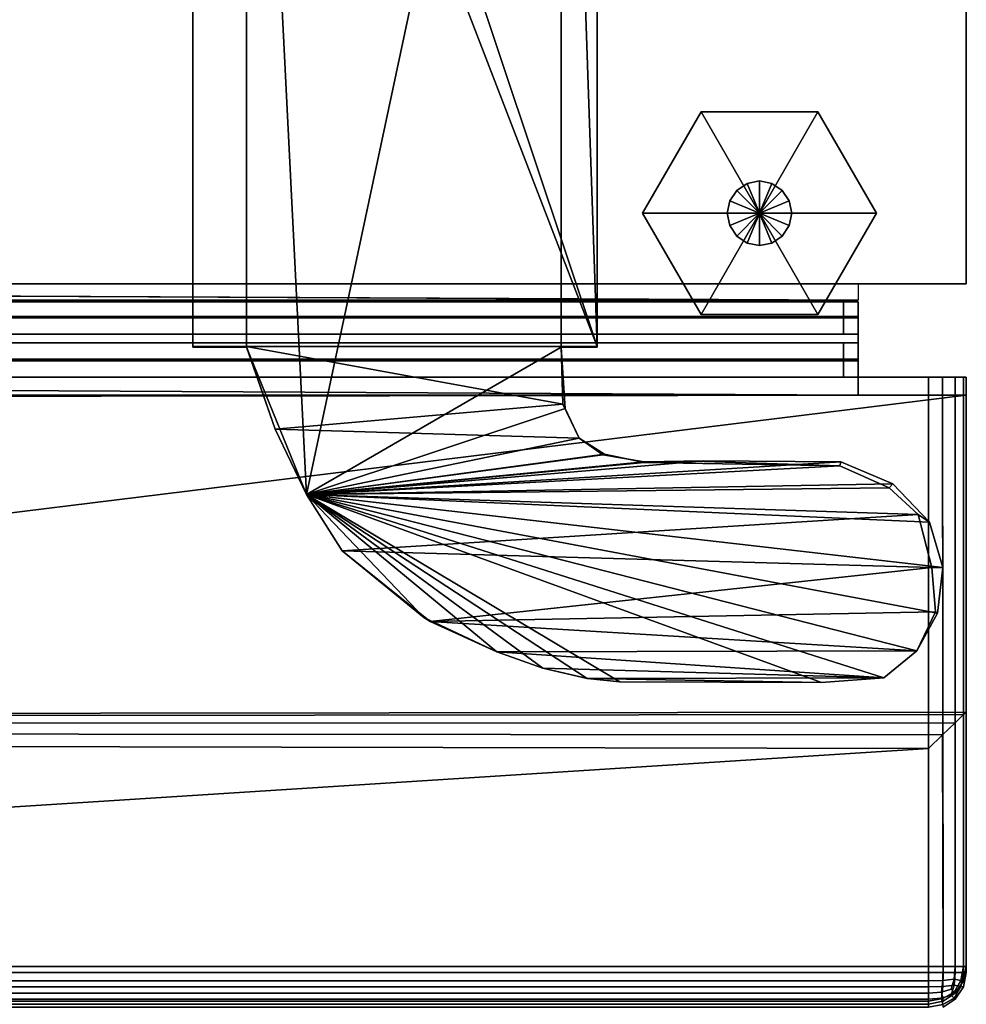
# Model space of a CAD drawing. Extents: x -17.9 to 17.9, y -15.7 to 14.9.
# Tile 17 of 18: x 13.1 to 17.9, y -13 to -8. Entities that reach past the tile are written whole.
import ezdxf

# ---------------------------------------------------------------- set-up
doc = ezdxf.new("R2010")
doc.units = 0
doc.linetypes.add('SOLIDLINE', pattern=[0])
for name, color, linetype in [('BSH_B36CT81SNS_SYMBOL___Body__1', 7, 'SOLIDLINE'), ('BSH_B36CT81SNS_SYMBOL___Casters', 7, 'SOLIDLINE'), ('BSH_B36CT81SNS_SYMBOL___Doors__', 7, 'SOLIDLINE'), ('BSH_B36CT81SNS_SYMBOL___Drawer_', 7, 'SOLIDLINE')]:
    doc.layers.add(name, color=color, linetype=linetype)

msp = doc.modelspace()

# ---------------------------------------------------------------- linework, layer by layer
at = {"layer": 'BSH_B36CT81SNS_SYMBOL___Body__1', "color": 7}
for points in [[(-17.9203, -9.36205, 0.856144), (-17.9203, 14.9267, 0.856144), (17.9203, 14.9267, 0.856144), (17.9203, -9.36205, 0.856144)], [(-17.9203, 14.9267, 71.6189), (-17.9203, -9.36205, 71.6189), (17.9203, -9.36205, 71.6189), (17.9203, 14.9267, 71.6189)], [(17.9203, -9.36205, 0.856144), (17.9203, 14.9267, 0.856144), (17.9203, 14.9267, 71.6189), (17.9203, -9.36205, 71.6189)], [(13.9918, -4.35827, 71.709), (13.9918, -4.35522, 70.8052), (13.9918, -9.68183, 70.8052), (13.9918, -9.68489, 71.709)], [(13.9918, -4.35522, 70.8052), (16.0449, -9.68183, 70.8052), (13.9918, -9.68183, 70.8052)], [(16.0449, -9.68183, 70.8052), (13.9918, -4.35522, 70.8052), (14.2652, -4.35522, 70.8052)], [(13.9918, -4.35827, 71.709), (13.9918, -9.68489, 71.709), (14.2652, -9.68489, 71.709), (14.2652, -4.35827, 71.709)], [(16.0449, -9.68183, 70.8052), (14.2652, -4.35522, 70.8052), (15.8625, -4.35522, 70.8052)], [(14.569, -10.4336, 71.709), (15.8625, -4.35827, 71.709), (14.2652, -4.35827, 71.709)], [(14.569, -10.4336, 71.709), (14.2652, -4.35827, 71.709), (14.2652, -9.68489, 71.709)], [(14.569, -10.4336, 71.709), (15.8625, -9.68489, 71.709), (15.8625, -4.35827, 71.709)], [(16.0449, -9.68183, 70.8052), (15.8625, -4.35522, 70.8052), (16.0449, -4.35522, 70.8052)], [(16.0449, -9.68489, 71.709), (16.0449, -4.35827, 71.709), (15.8625, -4.35827, 71.709), (15.8625, -9.68489, 71.709)], [(16.0449, -4.35522, 70.8052), (16.0449, -4.35827, 71.709), (16.0449, -9.68489, 71.709), (16.0449, -9.68183, 70.8052)], [(17.9203, -9.36205, 0.856144), (17.9203, -9.36205, 71.6189), (-17.9203, -9.36205, 71.6189), (-17.9203, -9.36205, 0.856144)], [(13.9918, -9.68489, 71.709), (13.9918, -9.68183, 70.8052), (14.2652, -9.68183, 70.8052), (14.2652, -9.68489, 71.709)], [(13.9918, -9.68183, 70.8052), (16.0449, -9.68183, 70.8052), (15.8625, -9.68183, 70.8052)], [(13.9918, -9.68183, 70.8052), (15.8625, -9.68183, 70.8052), (14.2652, -9.68183, 70.8052)], [(14.4106, -10.1014, 70.8052), (14.4106, -10.1014, 71.709), (14.2652, -9.68489, 71.709), (14.2652, -9.68183, 70.8052)], [(14.2652, -9.68183, 70.8052), (15.8625, -9.68183, 70.8052), (15.8708, -9.9735, 70.8052)], [(14.2652, -9.68183, 70.8052), (15.8708, -9.9735, 70.8052), (14.4106, -10.1014, 70.8052)], [(14.569, -10.4336, 71.709), (14.2652, -9.68489, 71.709), (14.4106, -10.1014, 71.709)], [(14.569, -10.4336, 71.709), (15.8837, -9.99541, 71.709), (15.8625, -9.68489, 71.709)], [(15.8837, -9.99541, 71.709), (15.8708, -9.9735, 70.8052), (15.8625, -9.68183, 70.8052), (15.8625, -9.68489, 71.709)], [(16.0449, -9.68183, 70.8052), (16.0449, -9.68489, 71.709), (15.8625, -9.68489, 71.709), (15.8625, -9.68183, 70.8052)], [(14.4106, -10.1014, 70.8052), (15.8708, -9.9735, 70.8052), (15.9546, -10.1462, 70.8052)], [(14.569, -10.4336, 71.709), (15.9546, -10.1462, 71.709), (15.8837, -9.99541, 71.709)], [(15.9546, -10.1462, 71.709), (15.9546, -10.1462, 70.8052), (15.8708, -9.9735, 70.8052), (15.8837, -9.99541, 71.709)], [(14.4106, -10.1014, 71.709), (14.4106, -10.1014, 70.8052), (14.569, -10.4336, 70.8052), (14.569, -10.4336, 71.709)], [(14.4106, -10.1014, 70.8052), (15.9546, -10.1462, 70.8052), (14.569, -10.4336, 70.8052)], [(14.569, -10.4336, 71.709), (16.0747, -10.2316, 71.709), (15.9546, -10.1462, 71.709)], [(14.569, -10.4336, 70.8052), (15.9546, -10.1462, 70.8052), (16.0824, -10.2288, 70.8052)], [(16.0747, -10.2316, 71.709), (16.0824, -10.2288, 70.8052), (15.9546, -10.1462, 70.8052), (15.9546, -10.1462, 71.709)], [(14.569, -10.4336, 70.8052), (16.0824, -10.2288, 70.8052), (16.2844, -10.2705, 70.8052)], [(14.569, -10.4336, 71.709), (16.2844, -10.2675, 71.709), (16.0747, -10.2316, 71.709)], [(16.2844, -10.2675, 71.709), (16.2844, -10.2705, 70.8052), (16.0824, -10.2288, 70.8052), (16.0747, -10.2316, 71.709)], [(14.569, -10.4336, 71.709), (17.2837, -10.2663, 71.709), (16.5868, -10.2614, 71.709)], [(14.569, -10.4336, 71.709), (16.5868, -10.2614, 71.709), (16.2844, -10.2675, 71.709)], [(14.569, -10.4336, 71.709), (17.5473, -10.3784, 71.709), (17.2837, -10.2663, 71.709)], [(16.2844, -10.2705, 70.8052), (17.2786, -10.2868, 70.8052), (14.569, -10.4336, 70.8052)], [(17.2786, -10.2868, 70.8052), (17.5285, -10.399, 70.8052), (14.569, -10.4336, 70.8052)], [(16.5868, -10.2614, 71.709), (16.5374, -10.2641, 70.8052), (16.2844, -10.2705, 70.8052), (16.2844, -10.2675, 71.709)], [(16.2844, -10.2705, 70.8052), (16.5374, -10.2641, 70.8052), (17.2786, -10.2868, 70.8052)], [(17.2837, -10.2663, 71.709), (17.2786, -10.2868, 70.8052), (16.5374, -10.2641, 70.8052), (16.5868, -10.2614, 71.709)], [(17.5473, -10.3784, 71.709), (17.5285, -10.399, 70.8052), (17.2786, -10.2868, 70.8052), (17.2837, -10.2663, 71.709)], [(14.569, -10.4336, 71.709), (17.7329, -10.574, 71.709), (17.5473, -10.3784, 71.709)], [(14.569, -10.4336, 70.8052), (17.5285, -10.399, 70.8052), (17.6757, -10.5349, 70.8052)], [(17.7329, -10.574, 71.709), (17.6757, -10.5349, 70.8052), (17.5285, -10.399, 70.8052), (17.5473, -10.3784, 71.709)], [(14.569, -10.4336, 71.709), (14.569, -10.4336, 70.8052), (14.7502, -10.7191, 70.8052), (14.7502, -10.7191, 71.709)], [(14.569, -10.4336, 71.709), (14.7502, -10.7191, 71.709), (15.1653, -11.0572, 71.709)], [(14.569, -10.4336, 71.709), (15.1653, -11.0572, 71.709), (15.5355, -11.2324, 71.709)], [(14.569, -10.4336, 71.709), (15.5355, -11.2324, 71.709), (15.7704, -11.3159, 71.709)], [(14.569, -10.4336, 71.709), (15.7704, -11.3159, 71.709), (15.9946, -11.3675, 71.709)], [(14.569, -10.4336, 71.709), (15.9946, -11.3675, 71.709), (16.1604, -11.385, 71.709)], [(14.569, -10.4336, 71.709), (16.1604, -11.385, 71.709), (17.1849, -11.388, 71.709)], [(14.569, -10.4336, 71.709), (17.1849, -11.388, 71.709), (17.5015, -11.3635, 71.709)], [(14.569, -10.4336, 71.709), (17.5015, -11.3635, 71.709), (17.6695, -11.2267, 71.709)], [(14.569, -10.4336, 71.709), (17.6695, -11.2267, 71.709), (17.7739, -11.0356, 71.7087)], [(14.569, -10.4336, 71.709), (17.7739, -11.0356, 71.7087), (17.8003, -10.8045, 71.709)], [(14.569, -10.4336, 71.709), (17.8003, -10.8045, 71.709), (17.7329, -10.574, 71.709)], [(14.569, -10.4336, 70.8052), (17.6757, -10.5349, 70.8052), (14.7502, -10.7191, 70.8052)], [(14.7502, -10.7191, 70.8052), (17.6757, -10.5349, 70.8052), (17.7453, -10.8045, 70.8052)], [(17.8003, -10.8045, 71.709), (17.7453, -10.8045, 70.8052), (17.6757, -10.5349, 70.8052), (17.7329, -10.574, 71.709)], [(15.1973, -11.0783, 70.8052), (15.1653, -11.0572, 71.709), (14.7502, -10.7191, 71.709), (14.7502, -10.7191, 70.8052)], [(14.7502, -10.7191, 70.8052), (17.7453, -10.8045, 70.8052), (15.1973, -11.0783, 70.8052)], [(17.7453, -10.8045, 70.8052), (17.7639, -11.0285, 70.8121), (15.1973, -11.0783, 70.8052)], [(17.7739, -11.0356, 71.7087), (17.7639, -11.0285, 70.8121), (17.7453, -10.8045, 70.8052), (17.8003, -10.8045, 71.709)], [(15.1973, -11.0783, 70.8052), (17.7639, -11.0285, 70.8121), (17.6695, -11.2267, 70.8052)], [(17.6695, -11.2267, 71.709), (17.6695, -11.2267, 70.8052), (17.7639, -11.0285, 70.8121), (17.7739, -11.0356, 71.7087)], [(15.1653, -11.0572, 71.709), (15.1973, -11.0783, 70.8052), (15.5355, -11.2324, 70.8052), (15.5355, -11.2324, 71.709)], [(15.1973, -11.0783, 70.8052), (17.6695, -11.2267, 70.8052), (15.5355, -11.2324, 70.8052)], [(15.5355, -11.2324, 70.8052), (17.6695, -11.2267, 70.8052), (17.5015, -11.3635, 70.8052)], [(15.5355, -11.2324, 71.709), (15.5355, -11.2324, 70.8052), (15.7704, -11.3159, 70.8052), (15.7704, -11.3159, 71.709)], [(15.5355, -11.2324, 70.8052), (17.5015, -11.3635, 70.8052), (15.7704, -11.3159, 70.8052)], [(17.5015, -11.3635, 71.709), (17.5015, -11.3635, 70.8052), (17.6695, -11.2267, 70.8052), (17.6695, -11.2267, 71.709)], [(15.9946, -11.3675, 71.709), (15.7704, -11.3159, 71.709), (15.7704, -11.3159, 70.8052), (15.9967, -11.3675, 70.8052)], [(15.9967, -11.3675, 70.8052), (15.7704, -11.3159, 70.8052), (17.5015, -11.3635, 70.8052)], [(15.9946, -11.3675, 71.709), (15.9967, -11.3675, 70.8052), (16.1604, -11.385, 70.8052), (16.1604, -11.385, 71.709)], [(15.9967, -11.3675, 70.8052), (17.5015, -11.3635, 70.8052), (17.1849, -11.388, 70.8052)], [(15.9967, -11.3675, 70.8052), (17.1849, -11.388, 70.8052), (16.1604, -11.385, 70.8052)], [(17.1849, -11.388, 70.8052), (17.1849, -11.388, 71.709), (16.1604, -11.385, 71.709), (16.1604, -11.385, 70.8052)], [(17.1849, -11.388, 71.709), (17.1849, -11.388, 70.8052), (17.5015, -11.3635, 70.8052), (17.5015, -11.3635, 71.709)]]:
    msp.add_3dface(points, dxfattribs=at)
at = {"layer": 'BSH_B36CT81SNS_SYMBOL___Casters', "color": 7}
for points in [[(16.573, -8.48969, 0.709918), (16.276, -9.00415, 0.709918), (16.87, -9.00415, 0.709918)], [(16.573, -8.48969, 0.709918), (16.573, -8.48969, 0.327239), (16.276, -9.00415, 0.327239), (16.276, -9.00415, 0.709918)], [(16.573, -8.48969, 0.327239), (16.87, -9.00415, 0.327239), (16.276, -9.00415, 0.327239)], [(17.167, -8.48969, 0.709918), (16.573, -8.48969, 0.709918), (16.87, -9.00415, 0.709918)], [(17.167, -8.48969, 0.709918), (17.167, -8.48969, 0.327239), (16.573, -8.48969, 0.327239), (16.573, -8.48969, 0.709918)], [(17.167, -8.48969, 0.327239), (16.87, -9.00415, 0.327239), (16.573, -8.48969, 0.327239)], [(17.464, -9.00415, 0.709918), (17.167, -8.48969, 0.709918), (16.87, -9.00415, 0.709918)], [(17.464, -9.00415, 0.327239), (16.87, -9.00415, 0.327239), (17.167, -8.48969, 0.327239)], [(17.464, -9.00415, 0.709918), (17.464, -9.00415, 0.327239), (17.167, -8.48969, 0.327239), (17.167, -8.48969, 0.709918)], [(16.87, -8.84039, 1.07602), (16.87, -8.84039, 0.709718), (16.8073, -8.85286, 0.709718), (16.8073, -8.85286, 1.07602)], [(16.87, -8.84039, 0.709718), (16.87, -9.00415, 0.709718), (16.8073, -8.85286, 0.709718)], [(16.9327, -8.85286, 1.07602), (16.9327, -8.85286, 0.709718), (16.87, -8.84039, 0.709718), (16.87, -8.84039, 1.07602)], [(16.9327, -8.85286, 0.709718), (16.87, -9.00415, 0.709718), (16.87, -8.84039, 0.709718)], [(16.7542, -8.88835, 1.07602), (16.7542, -8.88835, 0.709718), (16.7187, -8.94148, 0.709718), (16.7187, -8.94148, 1.07602)], [(16.7542, -8.88835, 0.709718), (16.87, -9.00415, 0.709718), (16.7187, -8.94148, 0.709718)], [(16.8073, -8.85286, 1.07602), (16.8073, -8.85286, 0.709718), (16.7542, -8.88835, 0.709718), (16.7542, -8.88835, 1.07602)], [(16.8073, -8.85286, 0.709718), (16.87, -9.00415, 0.709718), (16.7542, -8.88835, 0.709718)], [(16.9858, -8.88835, 0.709718), (16.87, -9.00415, 0.709718), (16.9327, -8.85286, 0.709718)], [(17.0213, -8.94148, 0.709718), (16.87, -9.00415, 0.709718), (16.9858, -8.88835, 0.709718)], [(16.9858, -8.88835, 1.07602), (16.9858, -8.88835, 0.709718), (16.9327, -8.85286, 0.709718), (16.9327, -8.85286, 1.07602)], [(17.0213, -8.94148, 1.07602), (17.0213, -8.94148, 0.709718), (16.9858, -8.88835, 0.709718), (16.9858, -8.88835, 1.07602)], [(16.7187, -8.94148, 1.07602), (16.7187, -8.94148, 0.709718), (16.7062, -9.00415, 0.709718), (16.7062, -9.00415, 1.07602)], [(16.7187, -8.94148, 0.709718), (16.87, -9.00415, 0.709718), (16.7062, -9.00415, 0.709718)], [(17.0338, -9.00415, 0.709718), (16.87, -9.00415, 0.709718), (17.0213, -8.94148, 0.709718)], [(17.0338, -9.00415, 1.07602), (17.0338, -9.00415, 0.709718), (17.0213, -8.94148, 0.709718), (17.0213, -8.94148, 1.07602)], [(16.276, -9.00415, 0.709918), (16.573, -9.51861, 0.709918), (16.87, -9.00415, 0.709918)], [(16.276, -9.00415, 0.709918), (16.276, -9.00415, 0.327239), (16.573, -9.51861, 0.327239), (16.573, -9.51861, 0.709918)], [(16.276, -9.00415, 0.327239), (16.87, -9.00415, 0.327239), (16.573, -9.51861, 0.327239)], [(16.573, -9.51861, 0.709918), (17.167, -9.51861, 0.709918), (16.87, -9.00415, 0.709918)], [(16.573, -9.51861, 0.327239), (16.87, -9.00415, 0.327239), (17.167, -9.51861, 0.327239)], [(16.7062, -9.00415, 1.07602), (16.7062, -9.00415, 0.709718), (16.7187, -9.06681, 0.709718), (16.7187, -9.06681, 1.07602)], [(16.7062, -9.00415, 0.709718), (16.87, -9.00415, 0.709718), (16.7187, -9.06681, 0.709718)], [(16.7187, -9.06681, 0.709718), (16.87, -9.00415, 0.709718), (16.7542, -9.11994, 0.709718)], [(16.7542, -9.11994, 0.709718), (16.87, -9.00415, 0.709718), (16.8073, -9.15544, 0.709718)], [(16.8073, -9.15544, 0.709718), (16.87, -9.00415, 0.709718), (16.87, -9.1679, 0.709718)], [(17.167, -9.51861, 0.709918), (17.464, -9.00415, 0.709918), (16.87, -9.00415, 0.709918)], [(17.167, -9.51861, 0.327239), (16.87, -9.00415, 0.327239), (17.464, -9.00415, 0.327239)], [(17.0213, -9.06681, 0.709718), (16.87, -9.00415, 0.709718), (17.0338, -9.00415, 0.709718)], [(16.9858, -9.11994, 0.709718), (16.87, -9.00415, 0.709718), (17.0213, -9.06681, 0.709718)], [(16.9327, -9.15544, 0.709718), (16.87, -9.00415, 0.709718), (16.9858, -9.11994, 0.709718)], [(16.87, -9.1679, 0.709718), (16.87, -9.00415, 0.709718), (16.9327, -9.15544, 0.709718)], [(17.0213, -9.06681, 1.07602), (17.0213, -9.06681, 0.709718), (17.0338, -9.00415, 0.709718), (17.0338, -9.00415, 1.07602)], [(17.167, -9.51861, 0.709918), (17.167, -9.51861, 0.327239), (17.464, -9.00415, 0.327239), (17.464, -9.00415, 0.709918)], [(16.7187, -9.06681, 1.07602), (16.7187, -9.06681, 0.709718), (16.7542, -9.11994, 0.709718), (16.7542, -9.11994, 1.07602)], [(16.9858, -9.11994, 1.07602), (16.9858, -9.11994, 0.709718), (17.0213, -9.06681, 0.709718), (17.0213, -9.06681, 1.07602)], [(16.7542, -9.11994, 1.07602), (16.7542, -9.11994, 0.709718), (16.8073, -9.15544, 0.709718), (16.8073, -9.15544, 1.07602)], [(16.9327, -9.15544, 1.07602), (16.9327, -9.15544, 0.709718), (16.9858, -9.11994, 0.709718), (16.9858, -9.11994, 1.07602)], [(16.8073, -9.15544, 1.07602), (16.8073, -9.15544, 0.709718), (16.87, -9.1679, 0.709718), (16.87, -9.1679, 1.07602)], [(16.87, -9.1679, 1.07602), (16.87, -9.1679, 0.709718), (16.9327, -9.15544, 0.709718), (16.9327, -9.15544, 1.07602)], [(16.573, -9.51861, 0.709918), (16.573, -9.51861, 0.327239), (17.167, -9.51861, 0.327239), (17.167, -9.51861, 0.709918)]]:
    msp.add_3dface(points, dxfattribs=at)
at = {"layer": 'BSH_B36CT81SNS_SYMBOL___Doors__', "color": 7}
for points in [[(17.3717, -9.45344, 27.704), (0.74753, -9.4535, 27.7039), (0.504996, -9.4535, 69.2829), (17.3717, -9.4535, 69.2829)], [(0.504996, -9.53612, 69.2829), (17.3717, -9.53612, 69.2829), (17.3717, -9.4535, 69.2829), (0.504996, -9.4535, 69.2829)], [(0.747359, -9.53612, 27.7039), (0.74753, -9.4535, 27.7039), (17.3717, -9.45344, 27.704), (17.3717, -9.53612, 27.704)], [(17.3717, -9.53612, 27.704), (17.3717, -9.45344, 27.704), (17.3717, -9.4535, 69.2829), (17.3717, -9.53612, 69.2829)], [(17.2963, -9.53612, 27.7793), (17.2963, -9.61909, 27.7793), (0.287151, -9.61917, 27.7793), (0.287323, -9.5362, 27.7793)], [(17.3717, -9.53612, 27.704), (17.2963, -9.53612, 27.7793), (0.287323, -9.5362, 27.7793), (0.747359, -9.53612, 27.7039)], [(0.504996, -9.53612, 69.2829), (0.580349, -9.5362, 69.2075), (17.2963, -9.53612, 69.2075), (17.3717, -9.53612, 69.2829)], [(0.580349, -9.5362, 69.2075), (0.580349, -9.61917, 69.2075), (17.2963, -9.61909, 69.2075), (17.2963, -9.53612, 69.2075)], [(17.2963, -9.53612, 69.2075), (17.2963, -9.61909, 69.2075), (17.2963, -9.61909, 27.7793), (17.2963, -9.53612, 27.7793)], [(17.3717, -9.53612, 69.2829), (17.2963, -9.53612, 69.2075), (17.2963, -9.53612, 27.7793), (17.3717, -9.53612, 27.704)], [(0.747187, -9.61909, 27.7039), (0.287151, -9.61917, 27.7793), (17.2963, -9.61909, 27.7793), (17.3717, -9.61909, 27.704)], [(17.3717, -9.75315, 69.2829), (17.3717, -9.61909, 69.2829), (0.504996, -9.61909, 69.2829), (0.504996, -9.75315, 69.2829)], [(17.3717, -9.61909, 69.2829), (17.2963, -9.61909, 69.2075), (0.580349, -9.61917, 69.2075), (0.504996, -9.61909, 69.2829)], [(0.746909, -9.75315, 27.7039), (0.747187, -9.61909, 27.7039), (17.3717, -9.61909, 27.704), (17.3717, -9.75315, 27.704)], [(17.3717, -9.61909, 27.704), (17.2963, -9.61909, 27.7793), (17.2963, -9.61909, 69.2075), (17.3717, -9.61909, 69.2829)], [(17.3717, -9.75315, 27.704), (17.3717, -9.61909, 27.704), (17.3717, -9.61909, 69.2829), (17.3717, -9.75315, 69.2829)], [(0.286702, -9.8362, 27.7793), (0.286874, -9.75323, 27.7793), (17.2963, -9.75315, 27.7793), (17.2963, -9.83612, 27.7793)], [(17.3717, -9.75315, 27.704), (17.2963, -9.75315, 27.7793), (0.286874, -9.75323, 27.7793), (0.746909, -9.75315, 27.7039)], [(0.504996, -9.75315, 69.2829), (0.580348, -9.75323, 69.2075), (17.2963, -9.75315, 69.2075), (17.3717, -9.75315, 69.2829)], [(0.580348, -9.75323, 69.2075), (0.580348, -9.8362, 69.2075), (17.2963, -9.83612, 69.2075), (17.2963, -9.75315, 69.2075)], [(17.2963, -9.83612, 27.7793), (17.2963, -9.75315, 27.7793), (17.2963, -9.75315, 69.2075), (17.2963, -9.83612, 69.2075)], [(17.3717, -9.75315, 69.2829), (17.2963, -9.75315, 69.2075), (17.2963, -9.75315, 27.7793), (17.3717, -9.75315, 27.704)], [(0.746737, -9.83612, 27.7039), (0.286702, -9.8362, 27.7793), (17.2963, -9.83612, 27.7793), (17.3717, -9.83612, 27.704)], [(17.3717, -9.83612, 69.2829), (17.2963, -9.83612, 69.2075), (0.580348, -9.8362, 69.2075), (0.504996, -9.83612, 69.2829)], [(0.504996, -9.83612, 69.2829), (4.72735, -9.93687, 69.2829), (17.3717, -9.92775, 69.2829)], [(0.504996, -9.83612, 69.2829), (17.3717, -9.92775, 69.2829), (17.3717, -9.83612, 69.2829)], [(17.3717, -9.83612, 27.704), (17.3717, -9.92775, 27.704), (0.746547, -9.92775, 27.704), (0.746737, -9.83612, 27.7039)], [(17.3717, -9.83612, 27.704), (17.2963, -9.83612, 27.7793), (17.2963, -9.83612, 69.2075), (17.3717, -9.83612, 69.2829)], [(17.3717, -9.83612, 69.2829), (17.3717, -9.92775, 69.2829), (17.3717, -9.92775, 27.704), (17.3717, -9.83612, 27.704)], [(0.389134, -12.8304, 27.3816), (0.389134, -9.92775, 27.3816), (17.7291, -9.92775, 27.3816), (17.7291, -12.8304, 27.3816)], [(0.389134, -9.92775, 27.3816), (0.746547, -9.92775, 27.704), (17.3717, -9.92775, 27.704)], [(0.389134, -9.92775, 27.3816), (17.3717, -9.92775, 27.704), (17.7554, -9.92775, 27.4785)], [(0.389134, -9.92775, 27.3816), (17.7554, -9.92775, 27.4785), (17.7291, -9.92775, 27.3816)], [(17.9203, -9.92775, 70.6139), (17.3717, -9.92775, 69.2829), (4.72735, -9.93687, 69.2829), (4.73963, -9.94326, 70.6139)], [(4.73064, -11.5544, 70.6139), (17.9203, -9.92775, 70.6139), (4.73963, -9.94326, 70.6139)], [(4.73064, -11.5544, 70.6139), (17.9203, -11.5381, 70.6139), (17.9203, -9.92775, 70.6139)], [(17.9203, -9.92775, 27.5728), (17.7554, -9.92775, 27.4785), (17.3717, -9.92775, 27.704)], [(17.9203, -9.92775, 27.5728), (17.3717, -9.92775, 27.704), (17.3717, -9.92775, 69.2829)], [(17.9203, -9.92775, 27.5728), (17.3717, -9.92775, 69.2829), (17.9203, -9.92775, 70.6139)], [(17.8023, -12.8304, 27.3961), (17.7291, -12.8304, 27.3816), (17.7291, -9.92775, 27.3816), (17.7995, -9.92775, 27.395)], [(17.9069, -9.92775, 27.5024), (17.7995, -9.92775, 27.395), (17.7291, -9.92775, 27.3816)], [(17.9069, -9.92775, 27.5024), (17.7291, -9.92775, 27.3816), (17.7554, -9.92775, 27.4785)], [(17.9069, -9.92775, 27.5024), (17.7554, -9.92775, 27.4785), (17.9203, -9.92775, 27.5728)], [(17.8643, -12.8304, 27.4376), (17.8023, -12.8304, 27.3961), (17.7995, -9.92775, 27.395), (17.8643, -9.92775, 27.4376)], [(17.9069, -9.92775, 27.5024), (17.8643, -9.92775, 27.4376), (17.7995, -9.92775, 27.395)], [(17.9058, -12.8304, 27.4997), (17.8643, -12.8304, 27.4376), (17.8643, -9.92775, 27.4376), (17.9069, -9.92775, 27.5024)], [(17.9203, -12.8304, 27.5728), (17.9058, -12.8304, 27.4997), (17.9069, -9.92775, 27.5024), (17.9203, -9.92775, 27.5728)], [(17.9203, -9.92775, 27.5728), (17.9203, -9.92775, 70.6139), (17.9203, -11.5381, 70.6139)], [(17.9203, -11.5381, 70.6139), (17.9203, -12.8304, 27.5728), (17.9203, -9.92775, 27.5728)], [(4.72029, -11.5644, 71.7797), (4.68749, -11.5961, 71.8446), (17.8643, -11.5921, 71.8446), (17.9069, -11.551, 71.7797)], [(4.73064, -11.5544, 71.7093), (4.72029, -11.5644, 71.7797), (17.9069, -11.551, 71.7797), (17.9203, -11.5381, 71.7093)], [(4.73064, -11.5544, 70.6139), (4.73064, -11.5544, 71.7093), (17.9203, -11.5381, 71.7093), (17.9203, -11.5381, 70.6139)], [(17.9069, -11.551, 71.7797), (17.8643, -11.5921, 71.8446), (17.8643, -12.8304, 71.8446), (17.9058, -12.8304, 71.7825)], [(17.9203, -11.5381, 71.7093), (17.9069, -11.551, 71.7797), (17.9058, -12.8304, 71.7825), (17.9203, -12.8304, 71.7093)], [(17.9203, -11.5381, 70.6139), (17.9203, -11.5381, 71.7093), (17.9203, -12.8304, 71.7093)], [(17.9203, -11.5381, 70.6139), (17.9203, -12.8304, 71.7093), (17.9203, -12.8304, 27.5728)], [(4.68749, -11.5961, 71.8446), (4.63754, -11.6444, 71.8871), (17.7995, -11.6545, 71.8871), (17.8643, -11.5921, 71.8446)], [(17.8643, -11.5921, 71.8446), (17.7995, -11.6545, 71.8871), (17.8023, -12.8304, 71.886), (17.8643, -12.8304, 71.8446)], [(4.63754, -11.6444, 71.8871), (4.58331, -11.6967, 71.9006), (17.7291, -11.7224, 71.9006), (17.7995, -11.6545, 71.8871)], [(0.389134, -12.8304, 71.9006), (17.7291, -11.7224, 71.9006), (4.58331, -11.6967, 71.9006)], [(17.7995, -11.6545, 71.8871), (17.7291, -11.7224, 71.9006), (17.7291, -12.8304, 71.9006), (17.8023, -12.8304, 71.886)], [(0.389134, -12.8304, 71.9006), (17.7291, -12.8304, 71.9006), (17.7291, -11.7224, 71.9006)], [(0.389134, -12.8304, 71.9006), (0.389134, -12.9035, 71.886), (17.7291, -12.9035, 71.886), (17.7291, -12.8304, 71.9006)], [(17.7291, -12.8304, 27.3816), (17.7291, -12.9035, 27.3961), (0.389134, -12.9035, 27.3961), (0.389134, -12.8304, 27.3816)], [(17.8007, -12.902, 71.8719), (17.8023, -12.8304, 71.886), (17.7291, -12.8304, 71.9006), (17.7291, -12.9035, 71.886)], [(17.8007, -12.902, 27.4103), (17.7291, -12.9035, 27.3961), (17.7291, -12.8304, 27.3816), (17.8023, -12.8304, 27.3961)], [(17.859, -12.8953, 71.8392), (17.8643, -12.8304, 71.8446), (17.8023, -12.8304, 71.886), (17.8007, -12.902, 71.8719)], [(17.8007, -12.902, 27.4103), (17.8023, -12.8304, 27.3961), (17.8643, -12.8304, 27.4376), (17.859, -12.8953, 27.4429)], [(17.8917, -12.902, 71.7809), (17.9058, -12.8304, 71.7825), (17.8643, -12.8304, 71.8446), (17.859, -12.8953, 71.8392)], [(17.859, -12.8953, 27.4429), (17.8643, -12.8304, 27.4376), (17.9058, -12.8304, 27.4997), (17.8917, -12.902, 27.5012)], [(17.8917, -12.902, 71.7809), (17.9058, -12.9035, 71.7093), (17.9203, -12.8304, 71.7093), (17.9058, -12.8304, 71.7825)], [(17.8917, -12.902, 27.5012), (17.9058, -12.8304, 27.4997), (17.9203, -12.8304, 27.5728), (17.9058, -12.9035, 27.5728)], [(17.9058, -12.9035, 27.5728), (17.9203, -12.8304, 27.5728), (17.9203, -12.8304, 71.7093), (17.9058, -12.9035, 71.7093)], [(17.7291, -12.9035, 27.3961), (17.7291, -12.9656, 27.4376), (0.389134, -12.9656, 27.4376), (0.389134, -12.9035, 27.3961)], [(0.389134, -12.9035, 71.886), (0.389134, -12.9656, 71.8446), (17.7291, -12.9656, 71.8446), (17.7291, -12.9035, 71.886)], [(17.8007, -12.902, 71.8719), (17.7291, -12.9035, 71.886), (17.7291, -12.9656, 71.8446), (17.7941, -12.9603, 71.8392)], [(17.7941, -12.9603, 27.4429), (17.7291, -12.9656, 27.4376), (17.7291, -12.9035, 27.3961), (17.8007, -12.902, 27.4103)], [(17.859, -12.8953, 71.8392), (17.8007, -12.902, 71.8719), (17.7941, -12.9603, 71.8392), (17.8436, -12.9449, 71.8238)], [(17.7941, -12.9603, 27.4429), (17.8007, -12.902, 27.4103), (17.859, -12.8953, 27.4429), (17.8436, -12.9449, 27.4583)], [(17.859, -12.8953, 27.4429), (17.8917, -12.902, 27.5012), (17.859, -12.9603, 27.5079), (17.8436, -12.9449, 27.4583)], [(17.859, -12.9603, 71.7743), (17.8917, -12.902, 71.7809), (17.859, -12.8953, 71.8392), (17.8436, -12.9449, 71.8238)], [(17.859, -12.9603, 71.7743), (17.8643, -12.9656, 71.7093), (17.9058, -12.9035, 71.7093), (17.8917, -12.902, 71.7809)], [(17.8917, -12.902, 27.5012), (17.9058, -12.9035, 27.5728), (17.8643, -12.9656, 27.5728), (17.859, -12.9603, 27.5079)], [(17.8643, -12.9656, 27.5728), (17.9058, -12.9035, 27.5728), (17.9058, -12.9035, 71.7093), (17.8643, -12.9656, 71.7093)], [(17.859, -12.9603, 27.5079), (17.8007, -12.9929, 27.5012), (17.7941, -12.9603, 27.4429), (17.8436, -12.9449, 27.4583)], [(17.7941, -12.9603, 71.8392), (17.8007, -12.9929, 71.7809), (17.859, -12.9603, 71.7743), (17.8436, -12.9449, 71.8238)], [(17.7291, -12.9656, 27.4376), (17.7291, -13.0071, 27.4997), (0.389134, -13.0071, 27.4997), (0.389134, -12.9656, 27.4376)], [(0.389134, -12.9656, 71.8446), (0.389134, -13.0071, 71.7825), (17.7291, -13.0071, 71.7825), (17.7291, -12.9656, 71.8446)], [(17.7941, -12.9603, 71.8392), (17.7291, -12.9656, 71.8446), (17.7291, -13.0071, 71.7825), (17.8007, -12.9929, 71.7809)], [(17.8007, -12.9929, 27.5012), (17.7291, -13.0071, 27.4997), (17.7291, -12.9656, 27.4376), (17.7941, -12.9603, 27.4429)], [(17.8007, -12.9929, 71.7809), (17.7291, -13.0071, 71.7825), (17.7291, -13.0216, 71.7093), (17.8023, -13.0071, 71.7093)], [(17.8007, -12.9929, 27.5012), (17.8023, -13.0071, 27.5728), (17.7291, -13.0216, 27.5728), (17.7291, -13.0071, 27.4997)], [(17.8007, -12.9929, 71.7809), (17.8023, -13.0071, 71.7093), (17.8643, -12.9656, 71.7093), (17.859, -12.9603, 71.7743)], [(17.859, -12.9603, 27.5079), (17.8643, -12.9656, 27.5728), (17.8023, -13.0071, 27.5728), (17.8007, -12.9929, 27.5012)], [(17.8023, -13.0071, 27.5728), (17.8643, -12.9656, 27.5728), (17.8643, -12.9656, 71.7093), (17.8023, -13.0071, 71.7093)], [(17.7291, -13.0071, 27.4997), (17.7291, -13.0216, 27.5728), (0.389134, -13.0216, 27.5728), (0.389134, -13.0071, 27.4997)], [(0.389134, -13.0071, 71.7825), (0.389134, -13.0216, 71.7093), (17.7291, -13.0216, 71.7093), (17.7291, -13.0071, 71.7825)], [(17.7291, -13.0216, 27.5728), (17.7291, -13.0216, 71.7093), (0.389134, -13.0216, 71.7093), (0.389134, -13.0216, 27.5728)], [(17.7291, -13.0216, 27.5728), (17.8023, -13.0071, 27.5728), (17.8023, -13.0071, 71.7093), (17.7291, -13.0216, 71.7093)]]:
    msp.add_3dface(points, dxfattribs=at)
at = {"layer": 'BSH_B36CT81SNS_SYMBOL___Drawer_', "color": 7}
for points in [[(-0.000751, -9.36338, 2.33287), (17.3717, -9.36338, 2.33287), (17.3717, -9.446, 2.33287), (-0.000751, -9.446, 2.33287)], [(-0.000751, -9.36338, 2.33287), (-0.000751, -9.446, 26.4183), (17.2963, -9.446, 26.4183)], [(-0.000751, -9.36338, 2.33287), (17.2963, -9.446, 26.4183), (17.2963, -9.446, 2.40822)], [(-0.000751, -9.36338, 2.33287), (17.2963, -9.446, 2.40822), (17.3717, -9.446, 2.33287)], [(-0.000751, -9.446, 26.4183), (-0.000751, -9.52897, 26.4183), (17.2963, -9.52897, 26.4183), (17.2963, -9.446, 26.4183)], [(-0.000751, -9.446, 2.40822), (17.2963, -9.446, 2.40822), (17.2963, -9.52897, 2.40822), (-0.000751, -9.52897, 2.40822)], [(-0.000751, -9.446, 2.33287), (17.3717, -9.446, 2.33287), (17.2963, -9.446, 2.40822), (-0.000751, -9.446, 2.40822)], [(17.2963, -9.446, 26.4183), (17.2963, -9.52897, 26.4183), (17.2963, -9.52897, 2.40822), (17.2963, -9.446, 2.40822)], [(-0.000751, -9.52897, 26.4936), (-0.000751, -9.66303, 26.4936), (17.3717, -9.66303, 26.4936), (17.3717, -9.52897, 26.4936)], [(-0.000751, -9.52897, 2.33287), (-0.000751, -9.52897, 2.40822), (17.2963, -9.52897, 2.40822), (17.3717, -9.52897, 2.33287)], [(-0.000751, -9.52897, 26.4936), (17.3717, -9.52897, 26.4936), (17.2963, -9.52897, 26.4183), (-0.000751, -9.52897, 26.4183)], [(-0.000751, -9.52897, 2.33287), (17.3717, -9.52897, 2.33287), (17.3717, -9.66303, 2.33287), (-0.000751, -9.66303, 2.33287)], [(17.3717, -9.52897, 2.33287), (17.2963, -9.52897, 2.40822), (17.2963, -9.52897, 26.4183), (17.3717, -9.52897, 26.4936)], [(17.3717, -9.52897, 26.4936), (17.3717, -9.66303, 26.4936), (17.3717, -9.66303, 2.33287), (17.3717, -9.52897, 2.33287)], [(-0.000751, -9.66303, 26.4936), (-0.000751, -9.66303, 26.4183), (17.2963, -9.66303, 26.4183), (17.3717, -9.66303, 26.4936)], [(-0.000751, -9.66303, 2.40822), (17.2963, -9.66303, 2.40822), (17.2963, -9.746, 2.40822), (-0.000751, -9.746, 2.40822)], [(-0.000751, -9.746, 26.4183), (17.2963, -9.746, 26.4183), (17.2963, -9.66303, 26.4183), (-0.000751, -9.66303, 26.4183)], [(-0.000751, -9.66303, 2.33287), (17.3717, -9.66303, 2.33287), (17.2963, -9.66303, 2.40822), (-0.000751, -9.66303, 2.40822)], [(17.2963, -9.66303, 26.4183), (17.2963, -9.746, 26.4183), (17.2963, -9.746, 2.40822), (17.2963, -9.66303, 2.40822)], [(17.3717, -9.66303, 26.4936), (17.2963, -9.66303, 26.4183), (17.2963, -9.66303, 2.40822), (17.3717, -9.66303, 2.33287)], [(-0.000751, -9.746, 26.4936), (-0.000751, -9.83762, 26.4936), (17.3717, -9.83762, 26.4936), (17.3717, -9.746, 26.4936)], [(-0.000751, -9.746, 2.33287), (-0.000751, -9.746, 2.40822), (17.2963, -9.746, 2.40822), (17.3717, -9.746, 2.33287)], [(-0.000751, -9.746, 2.33287), (17.3717, -9.746, 2.33287), (17.3717, -9.83762, 2.33287), (-0.000751, -9.83762, 2.33287)], [(-0.000751, -9.746, 26.4936), (17.3717, -9.746, 26.4936), (17.2963, -9.746, 26.4183), (-0.000751, -9.746, 26.4183)], [(17.3717, -9.746, 2.33287), (17.2963, -9.746, 2.40822), (17.2963, -9.746, 26.4183), (17.3717, -9.746, 26.4936)], [(17.3717, -9.746, 26.4936), (17.3717, -9.83762, 26.4936), (17.3717, -9.83762, 2.33287), (17.3717, -9.746, 2.33287)], [(-0.000751, -9.83762, 26.8824), (-0.000751, -12.861, 26.8824), (17.7291, -12.861, 26.8824), (17.7291, -9.83762, 26.8824)], [(-0.000751, -9.83762, 1.17527), (17.7291, -9.83762, 1.17527), (17.7291, -12.861, 1.17527), (-0.000751, -12.861, 1.17527)], [(-0.000751, -9.83762, 1.17527), (-0.000751, -9.83762, 2.33287), (17.3717, -9.83762, 2.33287)], [(-0.000751, -9.83762, 1.17527), (17.3717, -9.83762, 2.33287), (17.7851, -9.83762, 1.31051)], [(-0.000751, -9.83762, 1.17527), (17.7851, -9.83762, 1.31051), (17.7291, -9.83762, 1.17527)], [(-0.000751, -9.83762, 26.8824), (17.7291, -9.83762, 26.8824), (17.758, -9.83762, 26.7813)], [(-0.000751, -9.83762, 26.8824), (17.758, -9.83762, 26.7813), (17.3717, -9.83762, 26.4936)], [(-0.000751, -9.83762, 26.8824), (17.3717, -9.83762, 26.4936), (-0.000751, -9.83762, 26.4936)], [(17.9203, -9.83762, 1.36652), (17.7851, -9.83762, 1.31051), (17.3717, -9.83762, 2.33287)], [(17.9203, -9.83762, 1.36652), (17.3717, -9.83762, 2.33287), (17.3717, -9.83762, 26.4936)], [(17.9203, -9.83762, 1.36652), (17.3717, -9.83762, 26.4936), (17.758, -9.83762, 26.7813)], [(17.7291, -9.83762, 1.17527), (17.7995, -9.83762, 1.1887), (17.8023, -12.861, 1.18983), (17.7291, -12.861, 1.17527)], [(17.7291, -12.861, 26.8824), (17.8023, -12.861, 26.8678), (17.7995, -9.83762, 26.8689), (17.7291, -9.83762, 26.8824)], [(17.7851, -9.83762, 1.31051), (17.7995, -9.83762, 1.1887), (17.7291, -9.83762, 1.17527)], [(17.758, -9.83762, 26.7813), (17.7291, -9.83762, 26.8824), (17.7995, -9.83762, 26.8689)], [(17.758, -9.83762, 26.7813), (17.7995, -9.83762, 26.8689), (17.8643, -9.83762, 26.8263)], [(17.758, -9.83762, 26.7813), (17.8643, -9.83762, 26.8263), (17.9069, -9.83762, 26.7615)], [(17.758, -9.83762, 26.7813), (17.9069, -9.83762, 26.7615), (17.9203, -9.83762, 26.6911)], [(17.9203, -9.83762, 1.36652), (17.758, -9.83762, 26.7813), (17.9203, -9.83762, 26.6911)], [(17.7851, -9.83762, 1.31051), (17.9203, -9.83762, 1.36652), (17.9069, -9.83762, 1.29612)], [(17.7851, -9.83762, 1.31051), (17.9069, -9.83762, 1.29612), (17.8643, -9.83762, 1.23129)], [(17.7851, -9.83762, 1.31051), (17.8643, -9.83762, 1.23129), (17.7995, -9.83762, 1.1887)], [(17.8023, -12.861, 26.8678), (17.8643, -12.861, 26.8263), (17.8643, -9.83762, 26.8263), (17.7995, -9.83762, 26.8689)], [(17.7995, -9.83762, 1.1887), (17.8643, -9.83762, 1.23129), (17.8643, -12.861, 1.23129), (17.8023, -12.861, 1.18983)], [(17.8643, -12.861, 26.8263), (17.9058, -12.861, 26.7643), (17.9069, -9.83762, 26.7615), (17.8643, -9.83762, 26.8263)], [(17.8643, -9.83762, 1.23129), (17.9069, -9.83762, 1.29612), (17.9058, -12.861, 1.29333), (17.8643, -12.861, 1.23129)], [(17.9058, -12.861, 26.7643), (17.9203, -12.861, 26.6911), (17.9203, -9.83762, 26.6911), (17.9069, -9.83762, 26.7615)], [(17.9069, -9.83762, 1.29612), (17.9203, -9.83762, 1.36652), (17.9203, -12.861, 1.36652), (17.9058, -12.861, 1.29333)], [(17.9203, -9.83762, 1.36652), (17.9203, -9.83762, 26.6911), (17.9203, -12.861, 26.6911), (17.9203, -12.861, 1.36652)], [(-0.000751, -12.9342, 1.18983), (-0.000751, -12.861, 1.17527), (17.7291, -12.861, 1.17527), (17.7291, -12.9342, 1.18983)], [(-0.000751, -12.9342, 26.8678), (17.7291, -12.9342, 26.8678), (17.7291, -12.861, 26.8824), (-0.000751, -12.861, 26.8824)], [(17.8007, -12.9326, 1.20396), (17.7291, -12.9342, 1.18983), (17.7291, -12.861, 1.17527), (17.8023, -12.861, 1.18983)], [(17.8007, -12.9326, 26.8537), (17.8023, -12.861, 26.8678), (17.7291, -12.861, 26.8824), (17.7291, -12.9342, 26.8678)], [(17.8007, -12.9326, 1.20396), (17.8023, -12.861, 1.18983), (17.8643, -12.861, 1.23129), (17.859, -12.926, 1.23659)], [(17.859, -12.926, 26.821), (17.8643, -12.861, 26.8263), (17.8023, -12.861, 26.8678), (17.8007, -12.9326, 26.8537)], [(17.8917, -12.9326, 26.7627), (17.9058, -12.861, 26.7643), (17.8643, -12.861, 26.8263), (17.859, -12.926, 26.821)], [(17.859, -12.926, 1.23659), (17.8643, -12.861, 1.23129), (17.9058, -12.861, 1.29333), (17.8917, -12.9326, 1.29491)], [(17.8917, -12.9326, 26.7627), (17.9058, -12.9342, 26.6911), (17.9203, -12.861, 26.6911), (17.9058, -12.861, 26.7643)], [(17.8917, -12.9326, 1.29491), (17.9058, -12.861, 1.29333), (17.9203, -12.861, 1.36652), (17.9058, -12.9342, 1.36652)], [(17.9203, -12.861, 26.6911), (17.9058, -12.9342, 26.6911), (17.9058, -12.9342, 1.36652), (17.9203, -12.861, 1.36652)], [(-0.000751, -12.9962, 1.23129), (-0.000751, -12.9342, 1.18983), (17.7291, -12.9342, 1.18983), (17.7291, -12.9962, 1.23129)], [(-0.000751, -12.9962, 26.8263), (17.7291, -12.9962, 26.8263), (17.7291, -12.9342, 26.8678), (-0.000751, -12.9342, 26.8678)], [(17.7941, -12.9909, 1.23659), (17.7291, -12.9962, 1.23129), (17.7291, -12.9342, 1.18983), (17.8007, -12.9326, 1.20396)], [(17.8007, -12.9326, 26.8537), (17.7291, -12.9342, 26.8678), (17.7291, -12.9962, 26.8263), (17.7941, -12.9909, 26.821)], [(17.859, -12.926, 26.821), (17.8007, -12.9326, 26.8537), (17.7941, -12.9909, 26.821), (17.8436, -12.9755, 26.8056)], [(17.7941, -12.9909, 1.23659), (17.8007, -12.9326, 1.20396), (17.859, -12.926, 1.23659), (17.8436, -12.9755, 1.252)], [(17.859, -12.926, 1.23659), (17.8917, -12.9326, 1.29491), (17.859, -12.9909, 1.30154), (17.8436, -12.9755, 1.252)], [(17.859, -12.9909, 26.7561), (17.8917, -12.9326, 26.7627), (17.859, -12.926, 26.821), (17.8436, -12.9755, 26.8056)], [(17.859, -12.9909, 26.7561), (17.8643, -12.9962, 26.6911), (17.9058, -12.9342, 26.6911), (17.8917, -12.9326, 26.7627)], [(17.8917, -12.9326, 1.29491), (17.9058, -12.9342, 1.36652), (17.8643, -12.9962, 1.36652), (17.859, -12.9909, 1.30154)], [(17.9058, -12.9342, 26.6911), (17.8643, -12.9962, 26.6911), (17.8643, -12.9962, 1.36652), (17.9058, -12.9342, 1.36652)], [(-0.000751, -13.0377, 1.29333), (-0.000751, -12.9962, 1.23129), (17.7291, -12.9962, 1.23129), (17.7291, -13.0377, 1.29333)], [(-0.000751, -13.0377, 26.7643), (17.7291, -13.0377, 26.7643), (17.7291, -12.9962, 26.8263), (-0.000751, -12.9962, 26.8263)], [(17.8007, -13.0235, 1.29491), (17.7291, -13.0377, 1.29333), (17.7291, -12.9962, 1.23129), (17.7941, -12.9909, 1.23659)], [(17.7941, -12.9909, 26.821), (17.7291, -12.9962, 26.8263), (17.7291, -13.0377, 26.7643), (17.8007, -13.0235, 26.7627)], [(17.7941, -12.9909, 26.821), (17.8007, -13.0235, 26.7627), (17.859, -12.9909, 26.7561), (17.8436, -12.9755, 26.8056)], [(17.859, -12.9909, 1.30154), (17.8007, -13.0235, 1.29491), (17.7941, -12.9909, 1.23659), (17.8436, -12.9755, 1.252)], [(17.859, -12.9909, 1.30154), (17.8643, -12.9962, 1.36652), (17.8023, -13.0377, 1.36652), (17.8007, -13.0235, 1.29491)], [(17.8007, -13.0235, 26.7627), (17.8023, -13.0377, 26.6911), (17.8643, -12.9962, 26.6911), (17.859, -12.9909, 26.7561)], [(17.8643, -12.9962, 26.6911), (17.8023, -13.0377, 26.6911), (17.8023, -13.0377, 1.36652), (17.8643, -12.9962, 1.36652)]]:
    msp.add_3dface(points, dxfattribs=at)

doc.saveas('drawing.dxf')
